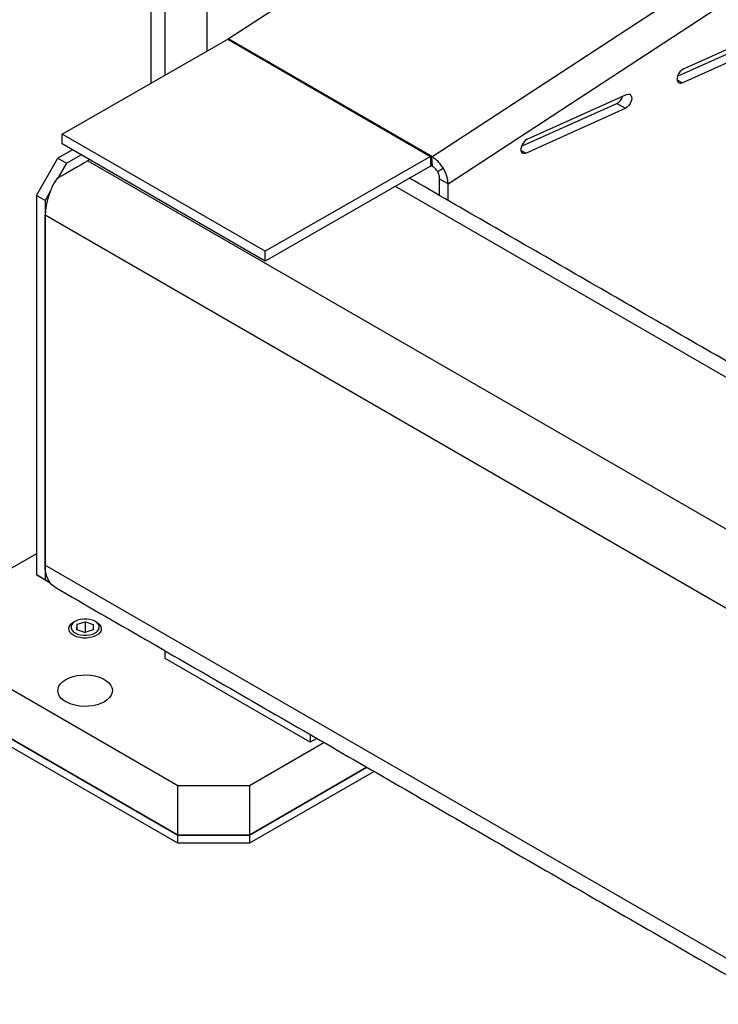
# Model space of a CAD drawing. Header units: millimetres. Extents: x 36 to 589, y 6 to 414.
# Tile 18 of 62: x 428 to 452, y 113 to 145. Entities that reach past the tile are written whole.
import ezdxf

# ---------------------------------------------------------------- set-up
doc = ezdxf.new("R2010")
doc.units = ezdxf.units.MM

msp = doc.modelspace()

# ---------------------------------------------------------------- linework, layer by layer
at = {"color": 7, "linetype": 'Continuous', "lineweight": 30}
for p, q in [((432.8088076, 179.6112362), (432.8088076, 143.1983456)), ((433.2802121, 143.4682834), (433.2802121, 179.3391001)), ((435.3612732, 144.6606262), (476.8603469, 171.8077236)), ((442.0807072, 140.771357), (483.6104583, 167.9385707)), ((442.6140216, 139.881547), (484.1447599, 167.0494065)), ((434.6708555, 144.2645998), (434.6708555, 165.7709955)), ((450.3780128, 143.6709593), (453.657889, 145.1459576)), ((429.8847253, 141.5239445), (435.3446651, 144.6504397)), ((435.3446651, 144.6504397), (442.038603, 140.7861038)), ((442.0552111, 140.7962904), (435.3612732, 144.6606262)), ((450.1868719, 143.4373423), (453.3336343, 144.8524778)), ((450.3366008, 143.2141979), (453.616477, 144.6891962)), ((450.1698887, 143.3104387), (450.3366008, 143.2141979)), ((445.2239216, 141.3531049), (448.5037978, 142.8281032)), ((445.0327807, 141.1194878), (448.1795431, 142.5346233)), ((445.1825096, 140.8963434), (448.4623858, 142.3713417)), ((448.1795431, 142.5346233), (448.4623858, 142.3713417)), ((429.8835834, 141.1966717), (429.8847253, 141.5239445)), ((436.5786632, 137.6596087), (429.8847253, 141.5239445)), ((430.2249643, 140.9995962), (429.7446782, 140.7223329)), ((436.5775213, 137.3323358), (429.8835834, 141.1966717)), ((445.0157975, 140.9925843), (445.1825096, 140.8963434)), ((429.0375714, 139.4975881), (429.7446782, 140.7223329)), ((429.7446782, 140.7223329), (430.0275209, 140.5590513)), ((430.0275209, 140.5590513), (430.5078068, 140.8363144)), ((430.7906492, 140.6730326), (430.7346277, 140.6406921)), ((442.038603, 140.7861038), (436.5786632, 137.6596087)), ((442.038603, 140.7861038), (442.0374611, 140.4588309)), ((442.0693221, 140.8055212), (442.0552111, 140.7962904)), ((442.0552111, 140.7962904), (442.073999, 140.4812414)), ((442.0610583, 140.7827001), (442.0834642, 140.7973571)), ((442.0807072, 140.771357), (442.0610583, 140.7827001)), ((442.0610583, 140.7827001), (442.0798462, 140.4676511)), ((442.0834642, 140.7973571), (442.0693221, 140.8055212)), ((442.0693221, 140.8055212), (442.0703216, 140.7887598)), ((442.099495, 140.4563081), (442.0807072, 140.771357)), ((430.0275209, 140.5590513), (429.7446813, 140.0691587)), ((430.7346277, 140.6406921), (455.0826712, 126.5848658)), ((442.0374611, 140.4588309), (436.5775213, 137.3323358)), ((442.0788466, 140.4844125), (442.073999, 140.4812414)), ((442.099495, 140.4563081), (442.0798462, 140.4676511)), ((442.3311789, 139.4944542), (442.3311789, 140.0448287)), ((461.8237559, 127.7006236), (440.8757875, 139.7936283)), ((442.6140216, 139.3311726), (442.6140216, 139.881547)), ((429.3204142, 139.3343065), (429.0375714, 139.4975881)), ((429.0375714, 139.4975881), (429.0375714, 126.9772956)), ((429.4868847, 139.6226419), (429.3204142, 139.3343065)), ((429.3204142, 139.3343065), (429.3204142, 126.814014)), ((452.8199295, 125.2784005), (429.3204142, 138.844382)), ((429.3204142, 127.3039385), (429.3204142, 138.844382)), ((436.5775213, 137.3323358), (436.5786632, 137.6596087)), ((429.0375714, 127.6786567), (427.5762174, 126.8350349)), ((429.3204142, 127.3039385), (452.8199295, 113.737957)), ((429.0375714, 126.9772956), (429.3204142, 126.814014)), ((429.4869573, 126.7177864), (429.0375714, 126.9772956)), ((429.3204142, 126.814014), (429.4868847, 126.7178814)), ((430.3782973, 125.3499986), (430.649353, 125.4343372)), ((430.649353, 125.4343372), (430.9114025, 125.3409934)), ((430.649353, 125.0859465), (430.649353, 125.4343372)), ((430.3692912, 125.1723161), (430.3782973, 125.3499986)), ((430.6313407, 125.0789723), (430.3692912, 125.1723161)), ((430.3782973, 125.1691081), (430.3782973, 125.3499986)), ((430.6292883, 125.0797034), (430.649353, 125.0859465)), ((430.9023963, 125.163311), (430.6313407, 125.0789723)), ((430.649353, 125.0859465), (430.6514054, 125.0852154)), ((430.9114025, 125.3409934), (430.9023963, 125.163311)), ((433.2802121, 124.222529), (433.2802121, 124.4767779)), ((438.064968, 121.4603482), (433.2802121, 124.222529)), ((427.5762174, 123.5694025), (433.7044762, 120.031634)), ((433.7044762, 118.3985524), (427.5762174, 121.9363209)), ((427.5762174, 121.9363209), (433.7044762, 118.3985524)), ((433.7044762, 118.1263721), (427.5762174, 121.6641406)), ((438.064968, 121.7145972), (438.064968, 121.4603482)), ((438.2851779, 121.5874727), (438.064968, 121.4603482)), ((436.0614988, 120.031634), (438.5208802, 121.4514047)), ((439.9353236, 120.6348639), (436.0614988, 118.3985524)), ((436.0614988, 118.3985524), (439.9353236, 120.6348639)), ((440.1710642, 120.4987737), (436.0614988, 118.1263721)), ((433.7044762, 120.031634), (436.0614988, 120.031634)), ((433.7044762, 118.3985524), (433.7044762, 120.031634)), ((436.0614988, 120.031634), (436.0614988, 118.3985524)), ((433.7044762, 118.3985524), (436.0614988, 118.3985524)), ((433.7044762, 118.1263721), (433.7044762, 118.3985524)), ((436.0614988, 118.3985524), (433.7044762, 118.3985524)), ((436.0614988, 118.3985524), (436.0614988, 118.1263721)), ((436.0614988, 118.1263721), (433.7044762, 118.1263721))]:
    msp.add_line(p, q, dxfattribs=at)
at = {"color": 7, "linetype": 'Continuous', "lineweight": 30, "flags": 128}
for points in [[(450.3780128, 143.6709593), (450.3190829, 143.6337359), (450.2638947, 143.5778007), (450.2178503, 143.5086289), (450.1854568, 143.4329917), (450.1698853, 143.358293), (450.1726598, 143.2918447), (450.1935089, 143.2401513), (450.2303917, 143.2082729), (450.2796978, 143.1993299), (450.3366008, 143.2141979)], [(448.5037978, 142.8281032), (448.5607008, 142.8429711), (448.6100069, 142.8340282), (448.6468897, 142.8021498), (448.6677387, 142.7504563), (448.6705133, 142.684008), (448.6549417, 142.6093093), (448.6225483, 142.5336721), (448.5765039, 142.4645004), (448.5213157, 142.4085651), (448.4623858, 142.3713417)], [(445.2239216, 141.3531049), (445.1649917, 141.3158814), (445.1098035, 141.2599462), (445.0637591, 141.1907745), (445.0313657, 141.1151373), (445.0157941, 141.0404385), (445.0185687, 140.9739902), (445.0394178, 140.9222968), (445.0763005, 140.8904184), (445.1256066, 140.8814754), (445.1825096, 140.8963434)], [(429.65185, 126.5713868), (429.6178721, 126.5927435), (429.5416532, 126.6555909), (429.4756524, 126.7330501), (429.4206108, 126.8242515), (429.3771463, 126.9281712), (429.3457469, 127.0436424), (429.3267652, 127.1693686), (429.3204142, 127.3039385)], [(430.360285, 124.9401976), (430.2692613, 124.9810791), (430.1955891, 125.0323009), (430.1427132, 125.0914678), (430.1131062, 125.1558133), (430.1081524, 125.2223287), (430.1280833, 125.2879038), (430.1719672, 125.3494723), (430.2377519, 125.4041554), (430.2631619, 125.4198922)], [(430.3952927, 125.0273863), (430.4898104, 125.0016552), (430.5918766, 124.9887109), (430.6963734, 124.9892024), (430.7980607, 125.0031051), (430.8918395, 125.0297218), (430.9730075, 125.0677179), (431.0374945, 125.1151881), (431.0820668, 125.169752), (431.1044895, 125.2286735), (431.1036381, 125.2889982), (431.0795553, 125.347701), (431.0334488, 125.4018384), (430.9676305, 125.4486957), (430.8854009, 125.4859232), (430.7908832, 125.5116543), (430.688817, 125.5245986), (430.5843203, 125.5241071), (430.482633, 125.5102045), (430.3888541, 125.4835877), (430.3076861, 125.4455916), (430.2431991, 125.3981215), (430.1986268, 125.3435576), (430.1762041, 125.284636), (430.1770555, 125.2243113), (430.2011383, 125.1656085), (430.2472448, 125.1114711), (430.3130631, 125.0646138), (430.3952927, 125.0273863)], [(431.0175317, 125.4198922), (431.0506738, 125.3989004), (431.1143209, 125.3433806), (431.1558056, 125.2812602), (431.1731879, 125.2154439), (431.1656552, 125.1490093), (431.1335596, 125.0850626), (431.078402, 125.0265941), (431.0027614, 124.9763375), (430.9101747, 124.9366429), (430.8049711, 124.9093664), (430.6920699, 124.8957832), (430.5767502, 124.8965287), (430.4644042, 124.9115679), (430.360285, 124.9401976)], [(430.0039507, 123.5285821), (430.1173777, 123.5840408), (430.2450699, 123.6279655), (430.3835442, 123.659158), (430.5290234, 123.6767675), (430.6775393, 123.6803135), (430.8250406, 123.6696995), (430.967504, 123.6452149), (431.1010434, 123.6075276), (431.2220161, 123.5576656), (431.3271225, 123.496989), (431.4134954, 123.4271529), (431.4787788, 123.3500623), (431.521192, 123.2678199), (431.539578, 123.1826692), (431.5334353, 123.0969328), (431.5029315, 123.0129495), (431.4488987, 122.9330099), (431.3728107, 122.8592948), (431.2767429, 122.7938148), (431.1633159, 122.7383561), (431.0356237, 122.6944314), (430.8971494, 122.6632389), (430.7516702, 122.6456294), (430.6031543, 122.6420833), (430.455653, 122.6526973), (430.3131896, 122.677182), (430.1796503, 122.7148693), (430.0586775, 122.7647313), (429.9535712, 122.8254079), (429.8671983, 122.895244), (429.8019148, 122.9723346), (429.7595017, 123.054577), (429.7411156, 123.1397277), (429.7472583, 123.225464), (429.7777621, 123.3094474), (429.8317949, 123.389387), (429.907883, 123.4631021), (430.0039507, 123.5285821)]]:
    msp.add_lwpolyline(points, dxfattribs=at)
at = {"color": 7, "linetype": 'Continuous', "lineweight": 30}
for centre, radius, start, end in [((435.1810355, 144.9358528), 0.3289913, 299.82598228, 303.21960142), ((447.9897553, 142.8849063), 0.3983938, 298.44939506, 342.97188706), ((441.8749734, 141.0715169), 0.3289913, 299.82598228, 303.21960142), ((441.677476, 141.0867398), 0.7237808, 299.82598228, 303.21960142), ((431.6704697, 138.7564231), 2.351701, 146.7642724, 177.85650917)]:
    msp.add_arc(centre, radius, start, end, dxfattribs=at)
msp.add_ellipse((429.6032569, 139.9873533), major_axis=(1.6, 0.9238105), ratio=0.0000703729, start_param=0.7853575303, end_param=1.508091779, dxfattribs=at)
for points, degree in [([(442.4574621, 140.3905126), (442.4305946, 140.4303869), (442.3768596, 140.5101356), (442.2826998, 140.6151792), (442.1829463, 140.7061538), (442.1147869, 140.7496226), (442.0807072, 140.771357)], 3), ([(442.2707471, 140.2831968), (442.2585346, 140.3013216), (442.2341096, 140.337571), (442.1913098, 140.3853181), (442.1459673, 140.4266702), (442.1149858, 140.4464288), (442.099495, 140.4563081)], 3), ([(442.4574621, 140.3905126), (442.2707471, 140.2831968)], 1), ([(442.6140216, 139.881547), (442.61149, 139.9215441), (442.6064267, 140.0015383), (442.5738126, 140.1314922), (442.5255574, 140.2633104), (442.4801605, 140.3481118), (442.4574621, 140.3905126)], 3), ([(462.5751739, 127.8078447), (441.3462631, 140.0630341)], 1), ([(442.3311789, 140.0448287), (442.3309225, 140.0635942), (442.3304096, 140.1011252), (442.3182679, 140.1619502), (442.2990166, 140.2236226), (442.2801703, 140.2633388), (442.2707471, 140.2831968)], 3), ([(442.3311789, 140.0448287), (442.6140216, 139.881547)], 1), ([(429.65185, 126.5713868), (453.4828012, 112.8140715)], 1), ([(430.31031, 125.447119), (430.2631619, 125.4198922)], 1), ([(431.0175317, 125.4198922), (430.9703836, 125.447119)], 1)]:
    msp.add_open_spline(points, degree=degree, dxfattribs=at)

doc.saveas('drawing.dxf')
